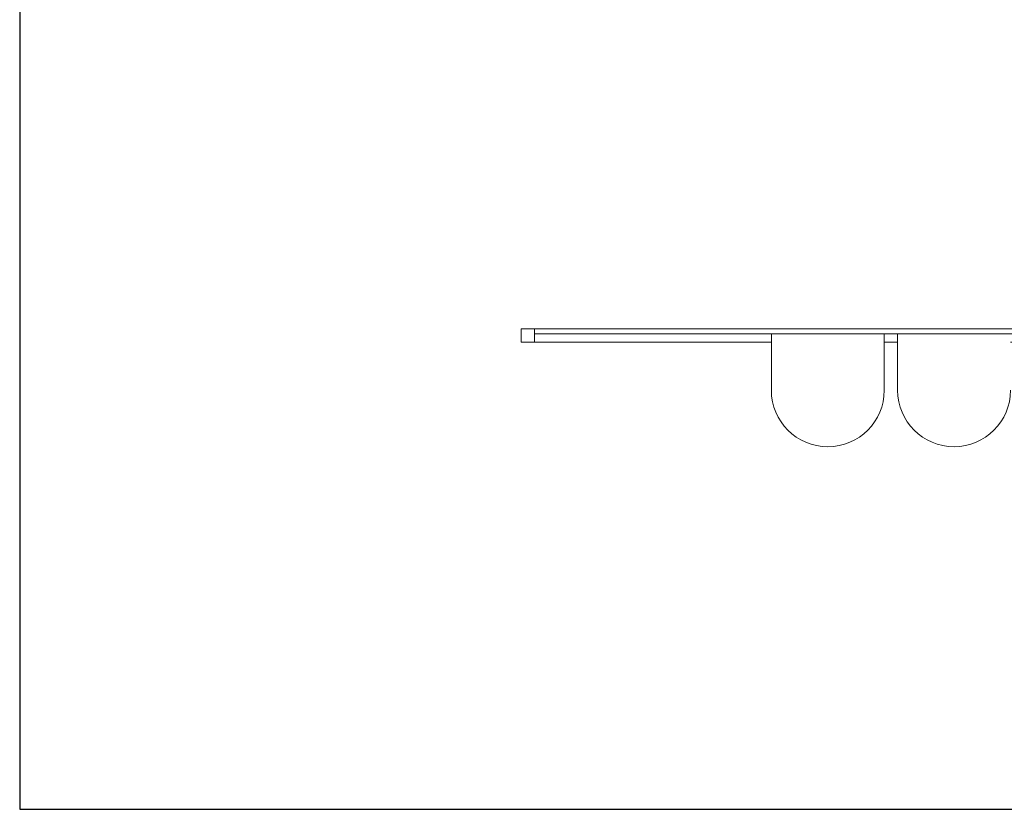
# Model space of a CAD drawing. Header units: millimetres. Extents: x -2674 to -2269, y -551 to -111.
# Tile 1 of 18: x -2659 to -2566, y -398 to -324. Entities that reach past the tile are written whole.
import ezdxf

# ---------------------------------------------------------------- set-up
doc = ezdxf.new("R2010")
doc.units = ezdxf.units.MM
doc.layers.add('rzutnie', color=3, linetype='Continuous', plot=False)

msp = doc.modelspace()

# ---------------------------------------------------------------- linework, layer by layer
at = {"color": 7, "lineweight": 0}
for p, q in [((-2610.289, -353.475), (-2563.287, -353.475)), ((-2588.017, -358.788), (-2588.017, -353.475)), ((-2577.392, -358.788), (-2577.392, -353.475)), ((-2576.14, -358.788), (-2576.14, -353.475))]:
    msp.add_line(p, q, dxfattribs=at)
for points in [[(-2588.017, -354.262), (-2611.569, -354.262), (-2611.569, -353.012), (-2563.276, -353.012), (-2563.276, -354.262), (-2565.515, -354.262)], [(-2576.14, -354.262), (-2577.392, -354.262)]]:
    msp.add_lwpolyline(points, dxfattribs=at)
msp.add_lwpolyline([(-2611.569, -353.012), (-2610.289, -353.012), (-2610.289, -354.262), (-2611.569, -354.262)], close=True, dxfattribs=at)
for centre in [(-2582.704, -358.788), (-2570.828, -358.788)]:
    msp.add_arc(centre, 5.312, 180, 0, dxfattribs=at)
at = {"layer": 'rzutnie'}
msp.add_lwpolyline([(-2658.741, -111.217), (-2658.741, -398.217), (-2268.741, -398.217), (-2268.741, -111.217)], close=True, dxfattribs=at)

doc.saveas('drawing.dxf')
